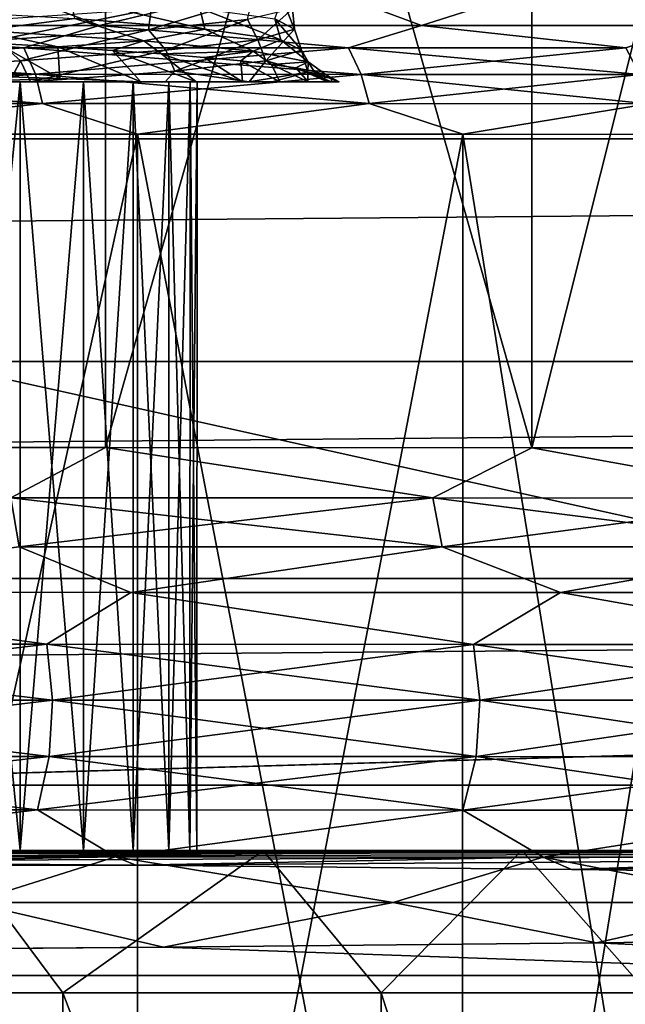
# Model space of a CAD drawing. Header units: metres. Extents: x -205 to 205, y -104 to 104.
# Tile 204 of 256: x -119.94 to -117.81, y -40.5 to -37.04. Entities that reach past the tile are written whole.
import ezdxf

# ---------------------------------------------------------------- set-up
doc = ezdxf.new("R2010")
doc.units = ezdxf.units.M
doc.layers.add('solid_01_2-CONSUMER_EHM_BOX_SW0001', color=7, linetype='CONTINUOUS')

msp = doc.modelspace()

# ---------------------------------------------------------------- linework, layer by layer
at = {"layer": 'solid_01_2-CONSUMER_EHM_BOX_SW0001'}
for points in [[(-200.010849, -74.958488), (-200.010773, 75.041512), (-0.010778, 75.04142)], [(-0.010849, -74.95858), (-200.010849, -74.958488), (-0.010778, 75.04142)], [(-112.002922, 40.641869, 63.099998), (-150.011154, -40.548634, 63.099998), (-150.011002, -39.448967, 63.099998)], [(-112.002922, 40.641869, 63.099998), (-112.003082, 39.542202, 63.099998), (-150.011154, -40.548634, 63.099998)], [(-112.002922, 40.641869, 63.099998), (-150.011002, -39.448967, 63.099998), (-149.999695, 39.547642, 63.099998)], [(-150.011154, -40.548634, 63.099998), (-112.003082, 39.542202, 63.099998), (-112.014389, -39.454407, 63.099998)], [(-173.512405, -37.4473, 108.5), (-88.501671, 37.540531, 108.5), (-173.501678, 37.5527, 108.5)], [(-173.512405, -37.4473, 108.5), (-88.512413, -37.459469, 108.5), (-88.501671, 37.540531, 108.5)], [(-149.512772, -39.950733, 6), (-112.512764, -39.956032, 6), (-149.511597, -31.750734, 6)], [(-112.512764, -39.956032, 6), (-112.511597, -31.756031, 6), (-149.511597, -31.750734, 6)], [(-119.634491, -33.255013, 38.059006), (-121.285538, -33.254776, 39.288155), (-121.286255, -38.539623, 39.288136)], [(-121.285561, -33.254776, 9.711827), (-119.634506, -33.255013, 10.940975), (-121.286255, -38.539623, 9.711865)], [(-119.634491, -33.255013, 38.059006), (-121.286255, -38.539623, 39.288136), (-119.635223, -38.53986, 38.058987)], [(-119.634506, -33.255013, 10.940975), (-119.635223, -38.53986, 10.941013), (-121.286255, -38.539623, 9.711865)], [(-119.634491, -33.255013, 38.059006), (-119.635223, -38.53986, 38.058987), (-118.138054, -38.540077, 36.646477)], [(-119.634506, -33.255013, 10.940975), (-118.137291, -33.255226, 12.353525), (-119.635223, -38.53986, 10.941013)], [(-118.137291, -33.255226, 12.353525), (-118.138054, -38.540077, 12.353523), (-119.635223, -38.53986, 10.941013)], [(-118.137276, -33.255226, 36.646454), (-119.634491, -33.255013, 38.059006), (-118.138054, -38.540077, 36.646477)], [(-118.137276, -33.255226, 36.646454), (-118.138054, -38.540077, 36.646477), (-116.814987, -38.540264, 35.069706)], [(-118.137291, -33.255226, 12.353525), (-116.81411, -33.255417, 13.930455), (-118.138054, -38.540077, 12.353523)], [(-116.81411, -33.255417, 13.930455), (-116.814987, -38.540264, 13.930293), (-118.138054, -38.540077, 12.353523)], [(-116.814095, -33.255417, 35.06953), (-118.137276, -33.255226, 36.646454), (-116.814987, -38.540264, 35.069706)], [(-120.090454, -36.892204, 34.804256), (-119.65551, -37.057259, 34.561283), (-120.951073, -37.057072, 35.856838)], [(-120.090454, -36.892204, 14.195743), (-120.951073, -37.057072, 13.14316), (-119.65551, -37.057259, 14.438718)], [(-120.090454, -36.892204, 34.804256), (-118.968056, -36.892365, 33.466633), (-119.65551, -37.057259, 34.561283)], [(-118.968056, -36.892365, 15.533369), (-120.090454, -36.892204, 14.195743), (-119.65551, -37.057259, 14.438718)], [(-118.968056, -36.892365, 33.466633), (-118.525566, -37.057419, 33.119007), (-119.65551, -37.057259, 34.561283)], [(-118.968056, -36.892365, 15.533369), (-119.65551, -37.057259, 14.438718), (-118.525566, -37.057419, 15.880992)], [(-118.968056, -36.892365, 33.466633), (-118.00853, -36.892502, 32.007748), (-118.525566, -37.057419, 33.119007)], [(-118.00853, -36.892502, 16.992252), (-118.968056, -36.892365, 15.533369), (-118.525566, -37.057419, 15.880992)], [(-118.00853, -36.892502, 32.007748), (-117.577698, -37.057556, 31.55105), (-118.525566, -37.057419, 33.119007)], [(-118.00853, -36.892502, 16.992252), (-118.525566, -37.057419, 15.880992), (-117.577698, -37.057556, 17.44895)], [(-118.00853, -36.892502, 32.007748), (-117.224861, -36.892616, 30.447332), (-117.577698, -37.057556, 31.55105)], [(-117.224861, -36.892616, 18.552668), (-118.00853, -36.892502, 16.992252), (-117.577698, -37.057556, 17.44895)], [(-119.75663, -36.959942, 20.217243), (-119.285828, -37.070206, 21.655386), (-119.742599, -37.033268, 20.184843)], [(-119.75663, -36.959942, 20.217243), (-119.303795, -36.996887, 21.685999), (-119.285828, -37.070206, 21.655386)], [(-119.120422, -36.963032, 26.548368), (-119.484123, -37.072273, 27.979971), (-119.13662, -37.035759, 26.496132)], [(-119.120422, -36.963032, 26.548368), (-119.474754, -36.999554, 28.034323), (-119.484123, -37.072273, 27.979971)], [(-119.014999, -36.962658, 23.457533), (-118.971397, -37.070686, 24.735659), (-119.040382, -37.033802, 23.200405)], [(-119.014999, -36.962658, 23.457533), (-118.97863, -36.999222, 24.980686), (-118.971397, -37.070686, 24.735659)], [(-120.383766, -36.996307, 18.785162), (-119.742599, -37.033268, 20.184843), (-120.068443, -37.074532, 19.30691)], [(-119.474754, -36.999554, 28.034323), (-120.014961, -37.108757, 29.408339), (-119.484123, -37.072273, 27.979971)], [(-119.474754, -36.999554, 28.034323), (-120.012711, -37.036049, 29.463882), (-120.014961, -37.108757, 29.408339)], [(-119.303795, -36.996887, 21.685999), (-119.018715, -37.107117, 23.17207), (-119.285828, -37.070206, 21.655386)], [(-119.303795, -36.996887, 21.685999), (-119.040382, -37.033802, 23.200405), (-119.018715, -37.107117, 23.17207)], [(-118.97863, -36.999222, 24.980686), (-119.13662, -37.035759, 26.496132), (-119.100273, -37.107548, 26.267002)], [(-118.97863, -36.999222, 24.980686), (-119.100273, -37.107548, 26.267002), (-118.971397, -37.070686, 24.735659)], [(-119.742599, -37.033268, 20.184843), (-119.500092, -37.111244, 20.733324), (-120.068443, -37.074532, 19.30691)], [(-119.742599, -37.033268, 20.184843), (-119.285828, -37.070206, 21.655386), (-119.500092, -37.111244, 20.733324)], [(-119.13662, -37.035759, 26.496132), (-119.484123, -37.072273, 27.979971), (-119.422913, -37.144379, 27.769884)], [(-119.13662, -37.035759, 26.496132), (-119.422913, -37.144379, 27.769884), (-119.100273, -37.107548, 26.267002)], [(-119.040382, -37.033802, 23.200405), (-118.946281, -37.143997, 24.710052), (-119.018715, -37.107117, 23.17207)], [(-119.040382, -37.033802, 23.200405), (-118.971397, -37.070686, 24.735659), (-118.946281, -37.143997, 24.710052)], [(-121.211533, -37.135601, 36.180172), (-120.951073, -37.057072, 35.856838), (-119.921822, -37.135784, 34.96339)], [(-119.921822, -37.135784, 14.036611), (-120.951073, -37.057072, 13.14316), (-121.211533, -37.135601, 12.819826)], [(-119.921822, -37.135784, 34.96339), (-120.951073, -37.057072, 35.856838), (-119.65551, -37.057259, 34.561283)], [(-119.921822, -37.135784, 14.036611), (-119.65551, -37.057259, 14.438718), (-120.951073, -37.057072, 13.14316)], [(-119.921822, -37.135784, 34.96339), (-119.65551, -37.057259, 34.561283), (-118.782082, -37.135948, 33.605106)], [(-118.782082, -37.135948, 15.394894), (-119.65551, -37.057259, 14.438718), (-119.921822, -37.135784, 14.036611)], [(-118.782082, -37.135948, 33.605106), (-119.65551, -37.057259, 34.561283), (-118.525566, -37.057419, 33.119007)], [(-118.782082, -37.135948, 15.394894), (-118.525566, -37.057419, 15.880992), (-119.65551, -37.057259, 14.438718)], [(-119.285828, -37.070206, 21.655386), (-119.116623, -37.147934, 22.220531), (-119.500092, -37.111244, 20.733324)], [(-119.285828, -37.070206, 21.655386), (-119.018715, -37.107117, 23.17207), (-119.116623, -37.147934, 22.220531)], [(-118.971397, -37.070686, 24.735659), (-119.100273, -37.107548, 26.267002), (-119.072037, -37.180847, 26.244535)], [(-118.971397, -37.070686, 24.735659), (-119.072037, -37.180847, 26.244535), (-118.946281, -37.143997, 24.710052)], [(-118.782082, -37.135948, 33.605106), (-118.525566, -37.057419, 33.119007), (-117.807739, -37.136089, 32.123692)], [(-117.807739, -37.136089, 16.876308), (-118.525566, -37.057419, 15.880992), (-118.782082, -37.135948, 15.394894)], [(-117.807739, -37.136089, 32.123692), (-118.525566, -37.057419, 33.119007), (-117.577698, -37.057556, 31.55105)], [(-117.807739, -37.136089, 16.876308), (-117.577698, -37.057556, 17.44895), (-118.525566, -37.057419, 15.880992)], [(-119.80204, -37.132668, 19.75231), (-120.068443, -37.074532, 19.30691), (-119.500092, -37.111244, 20.733324)], [(-119.80204, -37.132668, 19.75231), (-120.014252, -37.120365, 19.278746), (-120.068443, -37.074532, 19.30691)], [(-119.484123, -37.072273, 27.979971), (-120.014961, -37.108757, 29.408339), (-119.932976, -37.181183, 29.219812)], [(-119.484123, -37.072273, 27.979971), (-119.932976, -37.181183, 29.219812), (-119.422913, -37.144379, 27.769884)], [(-121.211533, -37.135601, 12.819826), (-121.175461, -37.228554, 12.776818), (-119.880997, -37.228741, 13.998082)], [(-119.921822, -37.135784, 14.036611), (-121.211533, -37.135601, 12.819826), (-119.880997, -37.228741, 13.998082)], [(-121.211533, -37.135601, 36.180172), (-119.921822, -37.135784, 34.96339), (-121.175461, -37.228554, 36.223183)], [(-119.921822, -37.135784, 34.96339), (-119.880997, -37.228741, 35.001919), (-121.175461, -37.228554, 36.223183)], [(-120.014961, -37.108757, 29.408339), (-120.624001, -37.21796, 30.592356), (-119.932976, -37.181183, 29.219812)], [(-119.795258, -37.243748, 19.188116), (-120.120735, -37.232452, 18.525778), (-120.014252, -37.120365, 19.278746)], [(-119.795258, -37.243748, 19.188116), (-120.014252, -37.120365, 19.278746), (-119.80204, -37.132668, 19.75231)], [(-119.921822, -37.135784, 14.036611), (-119.880997, -37.228741, 13.998082), (-118.737061, -37.228905, 15.361367)], [(-118.782082, -37.135948, 15.394894), (-119.921822, -37.135784, 14.036611), (-118.737061, -37.228905, 15.361367)], [(-119.921822, -37.135784, 34.96339), (-118.782082, -37.135948, 33.605106), (-119.880997, -37.228741, 35.001919)], [(-118.782082, -37.135948, 33.605106), (-118.737061, -37.228905, 33.638634), (-119.880997, -37.228741, 35.001919)], [(-119.610115, -37.144966, 20.234457), (-119.80204, -37.132668, 19.75231), (-119.500092, -37.111244, 20.733324)], [(-119.610115, -37.144966, 20.234457), (-119.510452, -37.255028, 19.86698), (-119.80204, -37.132668, 19.75231)], [(-119.795258, -37.243748, 19.188116), (-119.80204, -37.132668, 19.75231), (-119.510452, -37.255028, 19.86698)], [(-119.43885, -37.157253, 20.724047), (-119.610115, -37.144966, 20.234457), (-119.500092, -37.111244, 20.733324)], [(-119.43885, -37.157253, 20.724047), (-119.500092, -37.111244, 20.733324), (-119.116623, -37.147934, 22.220531)], [(-119.100273, -37.107548, 26.267002), (-119.422913, -37.144379, 27.769884), (-119.391998, -37.217674, 27.750929)], [(-119.100273, -37.107548, 26.267002), (-119.391998, -37.217674, 27.750929), (-119.072037, -37.180847, 26.244535)], [(-119.018715, -37.107117, 23.17207), (-118.922981, -37.184593, 23.744081), (-119.116623, -37.147934, 22.220531)], [(-119.018715, -37.107117, 23.17207), (-118.946281, -37.143997, 24.710052), (-118.922981, -37.184593, 23.744081)], [(-118.782082, -37.135948, 15.394894), (-118.737061, -37.228905, 15.361367), (-117.759132, -37.229046, 16.848236)], [(-117.807739, -37.136089, 16.876308), (-118.782082, -37.135948, 15.394894), (-117.759132, -37.229046, 16.848236)], [(-118.782082, -37.135948, 33.605106), (-117.807739, -37.136089, 32.123692), (-118.737061, -37.228905, 33.638634)], [(-117.807739, -37.136089, 32.123692), (-117.759132, -37.229046, 32.151764), (-118.737061, -37.228905, 33.638634)], [(-119.422913, -37.144379, 27.769884), (-119.932976, -37.181183, 29.219812), (-119.898621, -37.254971, 29.206377)], [(-119.422913, -37.144379, 27.769884), (-119.898621, -37.254971, 29.206377), (-119.391998, -37.217674, 27.750929)], [(-119.610115, -37.144966, 20.234457), (-119.316185, -37.255054, 20.470634), (-119.510452, -37.255028, 19.86698)], [(-119.43885, -37.157253, 20.724047), (-119.316185, -37.255054, 20.470634), (-119.610115, -37.144966, 20.234457)], [(-119.288582, -37.169537, 21.219925), (-119.43885, -37.157253, 20.724047), (-119.116623, -37.147934, 22.220531)], [(-119.43885, -37.157253, 20.724047), (-119.153496, -37.255077, 21.078238), (-119.316185, -37.255054, 20.470634)], [(-119.288582, -37.169537, 21.219925), (-119.153496, -37.255077, 21.078238), (-119.43885, -37.157253, 20.724047)], [(-119.159584, -37.18182, 21.720936), (-119.288582, -37.169537, 21.219925), (-119.116623, -37.147934, 22.220531)], [(-119.159584, -37.18182, 21.720936), (-119.153496, -37.255077, 21.078238), (-119.288582, -37.169537, 21.219925)], [(-119.052078, -37.194096, 22.22617), (-119.159584, -37.18182, 21.720936), (-119.116623, -37.147934, 22.220531)], [(-119.052078, -37.194096, 22.22617), (-119.116623, -37.147934, 22.220531), (-118.922981, -37.184593, 23.744081)], [(-118.946281, -37.143997, 24.710052), (-119.072037, -37.180847, 26.244535), (-118.924049, -37.22123, 25.27952)], [(-118.946281, -37.143997, 24.710052), (-118.924049, -37.22123, 25.27952), (-118.922981, -37.184593, 23.744081)], [(-119.932976, -37.181183, 29.219812), (-120.624001, -37.21796, 30.592356), (-119.971817, -37.254963, 29.370125)], [(-119.932976, -37.181183, 29.219812), (-119.971817, -37.254963, 29.370125), (-119.898621, -37.254971, 29.206377)], [(-119.072037, -37.180847, 26.244535), (-119.391998, -37.217674, 27.750929), (-119.130096, -37.255081, 26.813429)], [(-119.159584, -37.18182, 21.720936), (-119.022385, -37.255096, 21.689922), (-119.153496, -37.255077, 21.078238)], [(-119.052078, -37.194096, 22.22617), (-119.022385, -37.255096, 21.689922), (-119.159584, -37.18182, 21.720936)], [(-119.072037, -37.180847, 26.244535), (-119.130096, -37.255081, 26.813429), (-118.924049, -37.22123, 25.27952)], [(-118.966248, -37.206371, 22.734953), (-119.052078, -37.194096, 22.22617), (-118.922981, -37.184593, 23.744081)], [(-119.052078, -37.194096, 22.22617), (-118.922806, -37.255112, 22.306479), (-119.022385, -37.255096, 21.689922)], [(-118.966248, -37.206371, 22.734953), (-118.922806, -37.255112, 22.306479), (-119.052078, -37.194096, 22.22617)], [(-118.902306, -37.218639, 23.246391), (-118.966248, -37.206371, 22.734953), (-118.922981, -37.184593, 23.744081)], [(-118.966248, -37.206371, 22.734953), (-118.854858, -37.255123, 22.925657), (-118.922806, -37.255112, 22.306479)], [(-118.902306, -37.218639, 23.246391), (-118.854858, -37.255123, 22.925657), (-118.966248, -37.206371, 22.734953)], [(-118.860268, -37.230904, 23.759569), (-118.922981, -37.184593, 23.744081), (-118.924049, -37.22123, 25.27952)], [(-118.860268, -37.230904, 23.759569), (-118.902306, -37.218639, 23.246391), (-118.922981, -37.184593, 23.744081)], [(-121.175461, -37.228554, 12.776818), (-121.153137, -37.331436, 12.750196), (-119.855728, -37.331623, 13.974235)], [(-119.880997, -37.228741, 13.998082), (-121.175461, -37.228554, 12.776818), (-119.855728, -37.331623, 13.974235)], [(-121.175461, -37.228554, 36.223183), (-119.880997, -37.228741, 35.001919), (-121.153137, -37.331436, 36.249802)], [(-119.880997, -37.228741, 35.001919), (-119.855728, -37.331623, 35.025764), (-121.153137, -37.331436, 36.249802)], [(-119.795258, -37.243748, 19.188116), (-120.146339, -37.254936, 18.527859), (-120.120735, -37.232452, 18.525778)], [(-119.795258, -37.243748, 19.188116), (-119.510452, -37.255028, 19.86698), (-120.146339, -37.254936, 18.527859)], [(-119.391998, -37.217674, 27.750929), (-119.898621, -37.254971, 29.206377), (-119.425583, -37.255039, 27.939484)], [(-119.880997, -37.228741, 13.998082), (-119.855728, -37.331623, 13.974235), (-118.709206, -37.331787, 15.340615)], [(-118.737061, -37.228905, 15.361367), (-119.880997, -37.228741, 13.998082), (-118.709206, -37.331787, 15.340615)], [(-119.880997, -37.228741, 35.001919), (-118.737061, -37.228905, 33.638634), (-119.855728, -37.331623, 35.025764)], [(-118.737061, -37.228905, 33.638634), (-118.709206, -37.331787, 33.659386), (-119.855728, -37.331623, 35.025764)], [(-119.391998, -37.217674, 27.750929), (-119.425583, -37.255039, 27.939484), (-119.130096, -37.255081, 26.813429)], [(-118.924049, -37.22123, 25.27952), (-119.130096, -37.255081, 26.813429), (-119.049576, -37.255093, 26.412121)], [(-118.924049, -37.22123, 25.27952), (-119.049576, -37.255093, 26.412121), (-118.924438, -37.255112, 25.612122)], [(-118.924049, -37.22123, 25.27952), (-118.924438, -37.255112, 25.612122), (-118.841232, -37.255123, 24.787912)], [(-118.840004, -37.243164, 24.273563), (-118.924049, -37.22123, 25.27952), (-118.841232, -37.255123, 24.787912)], [(-118.840004, -37.243164, 24.273563), (-118.860268, -37.230904, 23.759569), (-118.924049, -37.22123, 25.27952)], [(-118.902306, -37.218639, 23.246391), (-118.818634, -37.255127, 23.545204), (-118.854858, -37.255123, 22.925657)], [(-118.860268, -37.230904, 23.759569), (-118.818634, -37.255127, 23.545204), (-118.902306, -37.218639, 23.246391)], [(-118.860268, -37.230904, 23.759569), (-118.814095, -37.255127, 24.165913), (-118.818634, -37.255127, 23.545204)], [(-118.840004, -37.243164, 24.273563), (-118.814095, -37.255127, 24.165913), (-118.860268, -37.230904, 23.759569)], [(-118.840004, -37.243164, 24.273563), (-118.841232, -37.255123, 24.787912), (-118.814095, -37.255127, 24.165913)], [(-118.737061, -37.228905, 15.361367), (-118.709206, -37.331787, 15.340615), (-117.72905, -37.331928, 16.83086)], [(-117.759132, -37.229046, 16.848236), (-118.737061, -37.228905, 15.361367), (-117.72905, -37.331928, 16.83086)], [(-118.737061, -37.228905, 33.638634), (-117.759132, -37.229046, 32.151764), (-118.709206, -37.331787, 33.659386)], [(-117.759132, -37.229046, 32.151764), (-117.72905, -37.331928, 32.16914), (-118.709206, -37.331787, 33.659386)], [(-120.202202, -37.254929, 20.024937), (-119.934616, -39.954967, 20.73702), (-120.202621, -39.954929, 20.024864)], [(-119.934227, -37.254967, 28.26298), (-120.202232, -37.254929, 28.975136), (-120.202591, -39.954929, 28.975063)], [(-119.934227, -37.254967, 28.26298), (-120.202591, -39.954929, 28.975063), (-119.934586, -39.954967, 28.262899)], [(-119.971817, -37.254963, 29.370125), (-120.202232, -37.254929, 28.975136), (-119.934227, -37.254967, 28.26298)], [(-120.202202, -37.254929, 20.024937), (-119.934196, -37.254967, 20.737101), (-119.934616, -39.954967, 20.73702)], [(-120.146339, -37.254936, 18.527859), (-119.934196, -37.254967, 20.737101), (-120.202202, -37.254929, 20.024937)], [(-120.146339, -37.254936, 18.527859), (-119.510452, -37.255028, 19.86698), (-119.934196, -37.254967, 20.737101)], [(-119.898621, -37.254971, 29.206377), (-119.971817, -37.254963, 29.370125), (-119.934227, -37.254967, 28.26298)], [(-119.934196, -37.254967, 20.737101), (-119.712524, -39.955002, 21.470942), (-119.934616, -39.954967, 20.73702)], [(-119.712135, -37.254997, 27.529058), (-119.934227, -37.254967, 28.26298), (-119.934586, -39.954967, 28.262899)], [(-119.712135, -37.254997, 27.529058), (-119.934586, -39.954967, 28.262899), (-119.712502, -39.955002, 27.528967)], [(-119.898621, -37.254971, 29.206377), (-119.934227, -37.254967, 28.26298), (-119.712135, -37.254997, 27.529058)], [(-119.934196, -37.254967, 20.737101), (-119.712112, -37.254997, 21.471033), (-119.712524, -39.955002, 21.470942)], [(-119.510452, -37.255028, 19.86698), (-119.712112, -37.254997, 21.471033), (-119.934196, -37.254967, 20.737101)], [(-119.898621, -37.254971, 29.206377), (-119.712135, -37.254997, 27.529058), (-119.537407, -37.255024, 26.780392)], [(-119.425583, -37.255039, 27.939484), (-119.898621, -37.254971, 29.206377), (-119.537407, -37.255024, 26.780392)], [(-119.712112, -37.254997, 21.471033), (-119.537796, -39.955025, 22.219608), (-119.712524, -39.955002, 21.470942)], [(-119.537407, -37.255024, 26.780392), (-119.712135, -37.254997, 27.529058), (-119.712502, -39.955002, 27.528967)], [(-119.537407, -37.255024, 26.780392), (-119.712502, -39.955002, 27.528967), (-119.537781, -39.955025, 26.780289)], [(-119.712112, -37.254997, 21.471033), (-119.537392, -37.255024, 22.219711), (-119.537796, -39.955025, 22.219608)], [(-119.510452, -37.255028, 19.86698), (-119.537392, -37.255024, 22.219711), (-119.712112, -37.254997, 21.471033)], [(-119.537392, -37.255024, 22.219711), (-119.412758, -39.955044, 22.973616), (-119.537796, -39.955025, 22.219608)], [(-119.412369, -37.255043, 26.026384), (-119.537407, -37.255024, 26.780392), (-119.537781, -39.955025, 26.780289)], [(-119.412369, -37.255043, 26.026384), (-119.537781, -39.955025, 26.780289), (-119.412743, -39.955044, 26.026274)], [(-119.425583, -37.255039, 27.939484), (-119.537407, -37.255024, 26.780392), (-119.412369, -37.255043, 26.026384)], [(-119.537392, -37.255024, 22.219711), (-119.412354, -37.255043, 22.973726), (-119.412758, -39.955044, 22.973616)], [(-119.510452, -37.255028, 19.86698), (-119.412354, -37.255043, 22.973726), (-119.537392, -37.255024, 22.219711)], [(-119.510452, -37.255028, 19.86698), (-119.316185, -37.255054, 20.470634), (-119.412354, -37.255043, 22.973726)], [(-119.425583, -37.255039, 27.939484), (-119.412369, -37.255043, 26.026384), (-119.338074, -37.255051, 25.268005)], [(-119.425583, -37.255039, 27.939484), (-119.338074, -37.255051, 25.268005), (-119.153496, -37.255077, 21.078238)], [(-119.130096, -37.255081, 26.813429), (-119.425583, -37.255039, 27.939484), (-119.153496, -37.255077, 21.078238)], [(-119.412354, -37.255043, 22.973726), (-119.338463, -39.955055, 23.731995), (-119.412758, -39.955044, 22.973616)], [(-119.338074, -37.255051, 25.268005), (-119.412369, -37.255043, 26.026384), (-119.412743, -39.955044, 26.026274)], [(-119.338074, -37.255051, 25.268005), (-119.412743, -39.955044, 26.026274), (-119.338455, -39.955055, 25.267893)], [(-119.412354, -37.255043, 22.973726), (-119.338066, -37.255051, 23.732107), (-119.338463, -39.955055, 23.731995)], [(-119.316185, -37.255054, 20.470634), (-119.338066, -37.255051, 23.732107), (-119.412354, -37.255043, 22.973726)], [(-119.338066, -37.255051, 23.732107), (-119.313705, -39.955059, 24.499943), (-119.338463, -39.955055, 23.731995)], [(-119.313316, -37.255054, 24.500057), (-119.338074, -37.255051, 25.268005), (-119.338455, -39.955055, 25.267893)], [(-119.313316, -37.255054, 24.500057), (-119.338455, -39.955055, 25.267893), (-119.313705, -39.955059, 24.499943)], [(-119.153496, -37.255077, 21.078238), (-119.338074, -37.255051, 25.268005), (-119.313316, -37.255054, 24.500057)], [(-119.338066, -37.255051, 23.732107), (-119.313316, -37.255054, 24.500057), (-119.313705, -39.955059, 24.499943)], [(-119.316185, -37.255054, 20.470634), (-119.313316, -37.255054, 24.500057), (-119.338066, -37.255051, 23.732107)], [(-119.316185, -37.255054, 20.470634), (-119.153496, -37.255077, 21.078238), (-119.313316, -37.255054, 24.500057)], [(-119.130096, -37.255081, 26.813429), (-119.153496, -37.255077, 21.078238), (-119.022385, -37.255096, 21.689922)], [(-119.049576, -37.255093, 26.412121), (-119.130096, -37.255081, 26.813429), (-119.022385, -37.255096, 21.689922)], [(-118.924438, -37.255112, 25.612122), (-119.049576, -37.255093, 26.412121), (-119.022385, -37.255096, 21.689922)], [(-118.924438, -37.255112, 25.612122), (-119.022385, -37.255096, 21.689922), (-118.922806, -37.255112, 22.306479)], [(-118.924438, -37.255112, 25.612122), (-118.854858, -37.255123, 22.925657), (-118.841232, -37.255123, 24.787912)], [(-118.924438, -37.255112, 25.612122), (-118.922806, -37.255112, 22.306479), (-118.854858, -37.255123, 22.925657)], [(-118.854858, -37.255123, 22.925657), (-118.818634, -37.255127, 23.545204), (-118.841232, -37.255123, 24.787912)], [(-118.818634, -37.255127, 23.545204), (-118.814095, -37.255127, 24.165913), (-118.841232, -37.255123, 24.787912)], [(-121.153137, -37.331436, 36.249802), (-119.855728, -37.331623, 35.025764), (-120.833473, -37.439114, 35.989639)], [(-119.855728, -37.331623, 13.974235), (-121.153137, -37.331436, 12.750196), (-120.833473, -37.439114, 13.01036)], [(-119.855728, -37.331623, 35.025764), (-119.522766, -37.439301, 34.678932), (-120.833473, -37.439114, 35.989639)], [(-119.855728, -37.331623, 13.974235), (-120.833473, -37.439114, 13.01036), (-119.522766, -37.439301, 14.321067)], [(-119.855728, -37.331623, 35.025764), (-118.709206, -37.331787, 33.659386), (-119.522766, -37.439301, 34.678932)], [(-118.709206, -37.331787, 15.340615), (-119.855728, -37.331623, 13.974235), (-119.522766, -37.439301, 14.321067)], [(-118.709206, -37.331787, 33.659386), (-118.379608, -37.439465, 33.219795), (-119.522766, -37.439301, 34.678932)], [(-118.709206, -37.331787, 15.340615), (-119.522766, -37.439301, 14.321067), (-118.379608, -37.439465, 15.780206)], [(-118.709206, -37.331787, 33.659386), (-117.72905, -37.331928, 32.16914), (-118.379608, -37.439465, 33.219795)], [(-117.72905, -37.331928, 16.83086), (-118.709206, -37.331787, 15.340615), (-118.379608, -37.439465, 15.780206)], [(-117.72905, -37.331928, 32.16914), (-117.420654, -37.439602, 31.633501), (-118.379608, -37.439465, 33.219795)], [(-117.72905, -37.331928, 16.83086), (-118.379608, -37.439465, 15.780206), (-117.420654, -37.439602, 17.366499)], [(-173.450943, -38.22963, 108.5), (-88.512413, -37.459469, 108.5), (-173.512405, -37.4473, 108.5)], [(-120.8367, -43.383171, 35.991135), (-120.833473, -37.439114, 35.989639), (-119.522766, -37.439301, 34.678932)], [(-120.8367, -43.383171, 13.008865), (-119.522125, -43.383362, 14.323444), (-120.833473, -37.439114, 13.01036)], [(-119.522125, -43.383362, 34.676556), (-120.8367, -43.383171, 35.991135), (-119.522766, -37.439301, 34.678932)], [(-119.522125, -43.383362, 14.323444), (-119.522766, -37.439301, 14.321067), (-120.833473, -37.439114, 13.01036)], [(-119.522125, -43.383362, 34.676556), (-119.522766, -37.439301, 34.678932), (-118.379608, -37.439465, 33.219795)], [(-118.382347, -43.383522, 15.778624), (-118.379608, -37.439465, 15.780206), (-119.522766, -37.439301, 14.321067)], [(-119.522125, -43.383362, 14.323444), (-118.382347, -43.383522, 15.778624), (-119.522766, -37.439301, 14.321067)], [(-118.382347, -43.383522, 33.221375), (-119.522125, -43.383362, 34.676556), (-118.379608, -37.439465, 33.219795)], [(-118.382347, -43.383522, 33.221375), (-118.379608, -37.439465, 33.219795), (-117.420654, -37.439602, 31.633501)], [(-118.382347, -43.383522, 15.778624), (-117.420517, -43.383663, 17.368923), (-118.379608, -37.439465, 15.780206)], [(-117.420517, -43.383663, 31.631077), (-118.382347, -43.383522, 33.221375), (-117.420654, -37.439602, 31.633501)], [(-117.420517, -43.383663, 17.368923), (-117.420654, -37.439602, 17.366499), (-118.379608, -37.439465, 15.780206)], [(-173.450943, -38.22963, 108.5), (-88.574104, -38.241779, 108.5), (-88.512413, -37.459469, 108.5)], [(-173.268021, -38.992073, 108.5), (-88.574104, -38.241779, 108.5), (-173.450943, -38.22963, 108.5)], [(-173.268021, -38.992073, 108.5), (-88.75724, -39.004169, 108.5), (-88.574104, -38.241779, 108.5)], [(-119.96701, -38.716484, 38.350716), (-119.635223, -38.53986, 38.058987), (-121.286255, -38.539623, 39.288136)], [(-119.96701, -38.716484, 10.649284), (-121.286255, -38.539623, 9.711865), (-119.635223, -38.53986, 10.941013)], [(-119.96701, -38.716484, 38.350716), (-118.48568, -38.716698, 37.026913), (-119.635223, -38.53986, 38.058987)], [(-118.48568, -38.716698, 11.973087), (-119.96701, -38.716484, 10.649284), (-119.635223, -38.53986, 10.941013)], [(-118.48568, -38.716698, 37.026913), (-118.138054, -38.540077, 36.646477), (-119.635223, -38.53986, 38.058987)], [(-118.48568, -38.716698, 11.973087), (-119.635223, -38.53986, 10.941013), (-118.138054, -38.540077, 12.353523)], [(-118.48568, -38.716698, 37.026913), (-117.161873, -38.716888, 35.545578), (-118.138054, -38.540077, 36.646477)], [(-117.161873, -38.716888, 13.454423), (-118.48568, -38.716698, 11.973087), (-118.138054, -38.540077, 12.353523)], [(-117.161873, -38.716888, 35.545578), (-116.814987, -38.540264, 35.069706), (-118.138054, -38.540077, 36.646477)], [(-117.161873, -38.716888, 13.454423), (-118.138054, -38.540077, 12.353523), (-116.814987, -38.540264, 13.930293)], [(-119.937843, -38.887936, 10.612679), (-119.96701, -38.716484, 10.649284), (-118.48568, -38.716698, 11.973087)], [(-118.452599, -38.888149, 37.06002), (-118.48568, -38.716698, 37.026913), (-119.96701, -38.716484, 38.350716)], [(-119.937843, -38.887936, 38.387321), (-118.452599, -38.888149, 37.06002), (-119.96701, -38.716484, 38.350716)], [(-118.452599, -38.888149, 11.939981), (-119.937843, -38.887936, 10.612679), (-118.48568, -38.716698, 11.973087)], [(-118.452599, -38.888149, 11.939981), (-118.48568, -38.716698, 11.973087), (-117.161873, -38.716888, 13.454423)], [(-117.125298, -38.88834, 35.574768), (-117.161873, -38.716888, 35.545578), (-118.48568, -38.716698, 37.026913)], [(-118.452599, -38.888149, 37.06002), (-117.125298, -38.88834, 35.574768), (-118.48568, -38.716698, 37.026913)], [(-117.125298, -38.88834, 13.425232), (-118.452599, -38.888149, 11.939981), (-117.161873, -38.716888, 13.454423)], [(-119.937843, -38.887936, 38.387321), (-121.210007, -39.048054, 39.404175), (-119.546021, -39.04829, 38.165382)], [(-119.937843, -38.887936, 10.612679), (-119.546021, -39.04829, 10.834619), (-121.210007, -39.048054, 9.595826)], [(-119.937843, -38.887936, 38.387321), (-119.546021, -39.04829, 38.165382), (-118.452599, -38.888149, 37.06002)], [(-118.452599, -38.888149, 11.939981), (-119.546021, -39.04829, 10.834619), (-119.937843, -38.887936, 10.612679)], [(-118.452599, -38.888149, 37.06002), (-119.546021, -39.04829, 38.165382), (-118.037102, -39.048508, 36.741787)], [(-118.452599, -38.888149, 11.939981), (-118.037102, -39.048508, 12.258212), (-119.546021, -39.04829, 10.834619)], [(-118.452599, -38.888149, 37.06002), (-118.037102, -39.048508, 36.741787), (-117.125298, -38.88834, 35.574768)], [(-117.125298, -38.88834, 13.425232), (-118.037102, -39.048508, 12.258212), (-118.452599, -38.888149, 11.939981)], [(-117.125298, -38.88834, 35.574768), (-118.037102, -39.048508, 36.741787), (-116.703651, -39.048698, 35.152645)], [(-117.125298, -38.88834, 13.425232), (-116.703651, -39.048698, 13.847354), (-118.037102, -39.048508, 12.258212)], [(-172.967651, -39.717575, 108.5), (-88.75724, -39.004169, 108.5), (-173.268021, -38.992073, 108.5)], [(-172.967651, -39.717575, 108.5), (-89.057823, -39.729588, 108.5), (-88.75724, -39.004169, 108.5)], [(-121.210007, -39.048054, 39.404175), (-121.479774, -39.230331, 39.671501), (-119.841049, -39.230568, 38.508762)], [(-121.210007, -39.048054, 9.595826), (-119.841049, -39.230568, 10.491239), (-121.479774, -39.230331, 9.328499)], [(-119.546021, -39.04829, 38.165382), (-121.210007, -39.048054, 39.404175), (-119.841049, -39.230568, 38.508762)], [(-121.210007, -39.048054, 9.595826), (-119.546021, -39.04829, 10.834619), (-119.841049, -39.230568, 10.491239)], [(-119.546021, -39.04829, 38.165382), (-119.841049, -39.230568, 38.508762), (-118.342812, -39.230782, 37.169853)], [(-119.546021, -39.04829, 10.834619), (-118.342812, -39.230782, 11.830147), (-119.841049, -39.230568, 10.491239)], [(-118.037102, -39.048508, 36.741787), (-119.546021, -39.04829, 38.165382), (-118.342812, -39.230782, 37.169853)], [(-119.546021, -39.04829, 10.834619), (-118.037102, -39.048508, 12.258212), (-118.342812, -39.230782, 11.830147)], [(-118.037102, -39.048508, 36.741787), (-118.342812, -39.230782, 37.169853), (-117.003899, -39.230972, 35.671616)], [(-118.037102, -39.048508, 12.258212), (-117.003899, -39.230972, 13.328385), (-118.342812, -39.230782, 11.830147)], [(-116.703651, -39.048698, 35.152645), (-118.037102, -39.048508, 36.741787), (-117.003899, -39.230972, 35.671616)], [(-118.037102, -39.048508, 12.258212), (-116.703651, -39.048698, 13.847354), (-117.003899, -39.230972, 13.328385)], [(-121.479774, -39.230331, 39.671501), (-121.462975, -39.426693, 39.698284), (-119.821358, -39.426929, 38.533489)], [(-119.841049, -39.230568, 38.508762), (-121.479774, -39.230331, 39.671501), (-119.821358, -39.426929, 38.533489)], [(-121.479774, -39.230331, 9.328499), (-119.841049, -39.230568, 10.491239), (-121.462975, -39.426693, 9.301718)], [(-119.841049, -39.230568, 10.491239), (-119.821358, -39.426929, 10.46651), (-121.462975, -39.426693, 9.301718)], [(-119.841049, -39.230568, 38.508762), (-119.821358, -39.426929, 38.533489), (-118.320473, -39.427143, 37.192219)], [(-118.342812, -39.230782, 37.169853), (-119.841049, -39.230568, 38.508762), (-118.320473, -39.427143, 37.192219)], [(-119.841049, -39.230568, 10.491239), (-118.342812, -39.230782, 11.830147), (-119.821358, -39.426929, 10.46651)], [(-118.342812, -39.230782, 11.830147), (-118.320473, -39.427143, 11.807781), (-119.821358, -39.426929, 10.46651)], [(-118.342812, -39.230782, 37.169853), (-118.320473, -39.427143, 37.192219), (-116.979202, -39.427338, 35.691334)], [(-117.003899, -39.230972, 35.671616), (-118.342812, -39.230782, 37.169853), (-116.979202, -39.427338, 35.691334)], [(-118.342812, -39.230782, 11.830147), (-117.003899, -39.230972, 13.328385), (-118.320473, -39.427143, 11.807781)], [(-117.003899, -39.230972, 13.328385), (-116.979202, -39.427338, 13.308665), (-118.320473, -39.427143, 11.807781)], [(-150.011154, -40.548634, 63.099998), (-112.014389, -39.454407, 63.099998), (-112.014549, -40.554073, 63.099998)], [(-121.462975, -39.426693, 39.698284), (-121.472466, -39.624786, 39.68322), (-119.832474, -39.625023, 38.519585)], [(-121.462975, -39.426693, 9.301718), (-119.821358, -39.426929, 10.46651), (-121.472466, -39.624786, 9.316778)], [(-119.821358, -39.426929, 10.46651), (-119.832474, -39.625023, 10.480416), (-121.472466, -39.624786, 9.316778)], [(-119.821358, -39.426929, 38.533489), (-121.462975, -39.426693, 39.698284), (-119.832474, -39.625023, 38.519585)], [(-119.821358, -39.426929, 38.533489), (-119.832474, -39.625023, 38.519585), (-118.333076, -39.625237, 37.179642)], [(-119.821358, -39.426929, 10.46651), (-118.320473, -39.427143, 11.807781), (-119.832474, -39.625023, 10.480416)], [(-118.320473, -39.427143, 11.807781), (-118.333076, -39.625237, 11.820359), (-119.832474, -39.625023, 10.480416)], [(-118.320473, -39.427143, 37.192219), (-119.821358, -39.426929, 38.533489), (-118.333076, -39.625237, 37.179642)], [(-118.320473, -39.427143, 37.192219), (-118.333076, -39.625237, 37.179642), (-116.993134, -39.625427, 35.680244)], [(-118.320473, -39.427143, 11.807781), (-116.979202, -39.427338, 13.308665), (-118.333076, -39.625237, 11.820359)], [(-116.979202, -39.427338, 13.308665), (-116.993134, -39.625427, 13.319756), (-118.333076, -39.625237, 11.820359)], [(-116.979202, -39.427338, 35.691334), (-118.320473, -39.427143, 37.192219), (-116.993134, -39.625427, 35.680244)], [(-121.472466, -39.624786, 39.68322), (-121.507668, -39.812366, 39.627251), (-119.873718, -39.812599, 38.467899)], [(-121.472466, -39.624786, 9.316778), (-119.832474, -39.625023, 10.480416), (-121.507668, -39.812366, 9.372751)], [(-119.832474, -39.625023, 10.480416), (-119.873718, -39.812599, 10.5321), (-121.507668, -39.812366, 9.372751)], [(-119.832474, -39.625023, 38.519585), (-121.472466, -39.624786, 39.68322), (-119.873718, -39.812599, 38.467899)], [(-119.832474, -39.625023, 38.519585), (-119.873718, -39.812599, 38.467899), (-118.379852, -39.812813, 37.132896)], [(-119.832474, -39.625023, 10.480416), (-118.333076, -39.625237, 11.820359), (-119.873718, -39.812599, 10.5321)], [(-118.333076, -39.625237, 11.820359), (-118.379852, -39.812813, 11.867102), (-119.873718, -39.812599, 10.5321)], [(-118.333076, -39.625237, 37.179642), (-119.832474, -39.625023, 38.519585), (-118.379852, -39.812813, 37.132896)], [(-118.333076, -39.625237, 37.179642), (-118.379852, -39.812813, 37.132896), (-117.044846, -39.813004, 35.63903)], [(-118.333076, -39.625237, 11.820359), (-116.993134, -39.625427, 13.319756), (-118.379852, -39.812813, 11.867102)], [(-116.993134, -39.625427, 13.319756), (-117.044846, -39.813004, 13.36097), (-118.379852, -39.812813, 11.867102)], [(-116.993134, -39.625427, 35.680244), (-118.333076, -39.625237, 37.179642), (-117.044846, -39.813004, 35.63903)], [(-172.558014, -40.386196, 108.5), (-89.057823, -39.729588, 108.5), (-172.967651, -39.717575, 108.5)], [(-172.558014, -40.386196, 108.5), (-89.467636, -40.39809, 108.5), (-89.057823, -39.729588, 108.5)], [(-119.873718, -39.812599, 38.467899), (-121.507668, -39.812366, 39.627251), (-121.255867, -39.97728, 39.334801)], [(-121.507668, -39.812366, 9.372751), (-119.873718, -39.812599, 10.5321), (-121.255867, -39.97728, 9.665199)], [(-119.873718, -39.812599, 38.467899), (-121.255867, -39.97728, 39.334801), (-119.599632, -39.977516, 38.101788)], [(-119.873718, -39.812599, 10.5321), (-119.599632, -39.977516, 10.898211), (-121.255867, -39.97728, 9.665199)], [(-118.379852, -39.812813, 37.132896), (-119.873718, -39.812599, 38.467899), (-119.599632, -39.977516, 38.101788)], [(-119.873718, -39.812599, 10.5321), (-118.379852, -39.812813, 11.867102), (-119.599632, -39.977516, 10.898211)], [(-118.379852, -39.812813, 37.132896), (-119.599632, -39.977516, 38.101788), (-118.097702, -39.97773, 36.684803)], [(-118.379852, -39.812813, 11.867102), (-118.097702, -39.97773, 12.315199), (-119.599632, -39.977516, 10.898211)], [(-117.044846, -39.813004, 35.63903), (-118.379852, -39.812813, 37.132896), (-118.097702, -39.97773, 36.684803)], [(-118.379852, -39.812813, 11.867102), (-117.044846, -39.813004, 13.36097), (-118.097702, -39.97773, 12.315199)], [(-117.044846, -39.813004, 35.63903), (-118.097702, -39.97773, 36.684803), (-116.770332, -39.977921, 35.102898)], [(-117.044846, -39.813004, 13.36097), (-116.770332, -39.977921, 13.897102), (-118.097702, -39.97773, 12.315199)], [(-149.512772, -39.950733, 6), (-131.012772, -39.960712, 6.7), (-112.512764, -39.956032, 6)], [(-112.512764, -39.956032, 6), (-131.012772, -39.960712, 6.7), (-128.93718, -39.96228, 6.821428)], [(-112.512764, -39.956032, 6), (-128.93718, -39.96228, 6.821428), (-126.889854, -39.966373, 7.184069)], [(-112.512764, -39.956032, 6), (-126.889854, -39.966373, 7.184069), (-124.89875, -39.972931, 7.782984)], [(-112.512764, -39.956032, 6), (-124.89875, -39.972931, 7.782984), (-122.991058, -39.981865, 8.610002)], [(-123.888695, -39.954403, 33.780235), (-120.15786, -39.954937, 34.113266), (-119.081184, -39.95509, 32.738613)], [(-123.29792, -39.954487, 33.296101), (-123.888695, -39.954403, 33.780235), (-119.081184, -39.95509, 32.738613)], [(-122.741737, -39.954567, 32.774578), (-123.29792, -39.954487, 33.296101), (-119.081184, -39.95509, 32.738613)], [(-112.512764, -39.956032, 6), (-122.991058, -39.981865, 8.610002), (-121.192833, -39.993053, 9.653829)], [(-122.741753, -39.954567, 16.225407), (-119.081184, -39.95509, 16.261387), (-120.15786, -39.954937, 14.886735)], [(-122.741753, -39.954567, 16.225407), (-122.216751, -39.954643, 16.786417), (-119.081184, -39.95509, 16.261387)], [(-122.216728, -39.954643, 32.213558), (-122.741737, -39.954567, 32.774578), (-119.081184, -39.95509, 32.738613)], [(-122.216751, -39.954643, 16.786417), (-121.729301, -39.954712, 17.379707), (-119.081184, -39.95509, 16.261387)], [(-122.216728, -39.954643, 32.213558), (-119.081184, -39.95509, 32.738613), (-118.172485, -39.955219, 31.236177)], [(-121.729271, -39.954712, 31.620258), (-122.216728, -39.954643, 32.213558), (-118.172485, -39.955219, 31.236177)], [(-121.729301, -39.954712, 17.379707), (-118.172485, -39.955219, 17.763823), (-119.081184, -39.95509, 16.261387)], [(-121.729301, -39.954712, 17.379707), (-121.285477, -39.954777, 17.998533), (-118.172485, -39.955219, 17.763823)], [(-121.285446, -39.954777, 31.001421), (-121.729271, -39.954712, 31.620258), (-118.172485, -39.955219, 31.236177)], [(-121.285477, -39.954777, 17.998533), (-120.881981, -39.954834, 18.648514), (-118.172485, -39.955219, 17.763823)], [(-121.285446, -39.954777, 31.001421), (-118.172485, -39.955219, 31.236177), (-117.456039, -39.955322, 29.642893)], [(-120.88195, -39.954834, 30.351431), (-121.285446, -39.954777, 31.001421), (-117.456039, -39.955322, 29.642893)], [(-112.512764, -39.956032, 6), (-121.192833, -39.993053, 9.653829), (-119.528633, -40.006344, 10.900205)], [(-119.784576, -40.45499, 14.553528), (-121.065384, -40.454807, 13.272609), (-120.15786, -39.954937, 14.886735)], [(-121.065384, -40.454807, 35.72739), (-119.784576, -40.45499, 34.446472), (-120.15786, -39.954937, 34.113266)], [(-120.881981, -39.954834, 18.648514), (-120.519501, -39.954884, 19.326862), (-118.172485, -39.955219, 17.763823)], [(-120.51947, -39.954884, 29.673073), (-120.88195, -39.954834, 30.351431), (-117.456039, -39.955322, 29.642893)], [(-120.519501, -39.954884, 19.326862), (-117.456039, -39.955322, 19.357107), (-118.172485, -39.955219, 17.763823)], [(-120.519501, -39.954884, 19.326862), (-120.202621, -39.954929, 20.024864), (-117.456039, -39.955322, 19.357107)], [(-120.202591, -39.954929, 28.975063), (-120.51947, -39.954884, 29.673073), (-117.456039, -39.955322, 29.642893)], [(-120.202621, -39.954929, 20.024864), (-119.934616, -39.954967, 20.73702), (-117.456039, -39.955322, 19.357107)], [(-120.202591, -39.954929, 28.975063), (-117.456039, -39.955322, 29.642893), (-116.933594, -39.955399, 27.968573)], [(-119.934586, -39.954967, 28.262899), (-120.202591, -39.954929, 28.975063), (-116.933594, -39.955399, 27.968573)], [(-119.784576, -40.45499, 14.553528), (-120.15786, -39.954937, 14.886735), (-119.081184, -39.95509, 16.261387)], [(-119.784576, -40.45499, 34.446472), (-119.081184, -39.95509, 32.738613), (-120.15786, -39.954937, 34.113266)], [(-119.934616, -39.954967, 20.73702), (-116.933594, -39.955399, 21.031427), (-117.456039, -39.955322, 19.357107)], [(-119.934616, -39.954967, 20.73702), (-119.712524, -39.955002, 21.470942), (-116.933594, -39.955399, 21.031427)], [(-119.712502, -39.955002, 27.528967), (-119.934586, -39.954967, 28.262899), (-116.933594, -39.955399, 27.968573)], [(-118.667526, -40.455151, 15.979466), (-119.784576, -40.45499, 14.553528), (-119.081184, -39.95509, 16.261387)], [(-119.784576, -40.45499, 34.446472), (-118.667526, -40.455151, 33.020535), (-119.081184, -39.95509, 32.738613)], [(-119.712524, -39.955002, 21.470942), (-119.537796, -39.955025, 22.219608), (-116.933594, -39.955399, 21.031427)], [(-119.712502, -39.955002, 27.528967), (-116.933594, -39.955399, 27.968573), (-116.620255, -39.955444, 26.25757)], [(-119.537781, -39.955025, 26.780289), (-119.712502, -39.955002, 27.528967), (-116.620255, -39.955444, 26.25757)], [(-119.537796, -39.955025, 22.219608), (-116.620255, -39.955444, 22.74243), (-116.933594, -39.955399, 21.031427)], [(-119.537796, -39.955025, 22.219608), (-119.412758, -39.955044, 22.973616), (-116.620255, -39.955444, 22.74243)], [(-119.412743, -39.955044, 26.026274), (-119.537781, -39.955025, 26.780289), (-116.620255, -39.955444, 26.25757)], [(-117.99852, -40.021484, 12.325172), (-112.512764, -39.956032, 6), (-119.528633, -40.006344, 10.900205)], [(-119.412758, -39.955044, 22.973616), (-119.338463, -39.955055, 23.731995), (-116.620255, -39.955444, 22.74243)], [(-119.412743, -39.955044, 26.026274), (-116.620255, -39.955444, 26.25757), (-116.512558, -39.95546, 24.5)], [(-119.338455, -39.955055, 25.267893), (-119.412743, -39.955044, 26.026274), (-116.512558, -39.95546, 24.5)], [(-119.338463, -39.955055, 23.731995), (-119.313705, -39.955059, 24.499943), (-116.620255, -39.955444, 22.74243)], [(-119.313705, -39.955059, 24.499943), (-119.338455, -39.955055, 25.267893), (-116.512558, -39.95546, 24.5)], [(-119.313705, -39.955059, 24.499943), (-116.512558, -39.95546, 24.5), (-116.620255, -39.955444, 22.74243)], [(-118.667526, -40.455151, 15.979466), (-119.081184, -39.95509, 16.261387), (-118.172485, -39.955219, 17.763823)], [(-118.667526, -40.455151, 33.020535), (-118.172485, -39.955219, 31.236177), (-119.081184, -39.95509, 32.738613)], [(-117.730522, -40.455284, 17.529619), (-118.667526, -40.455151, 15.979466), (-118.172485, -39.955219, 17.763823)], [(-118.667526, -40.455151, 33.020535), (-117.730522, -40.455284, 31.470381), (-118.172485, -39.955219, 31.236177)], [(-117.730522, -40.455284, 17.529619), (-118.172485, -39.955219, 17.763823), (-117.456039, -39.955322, 19.357107)], [(-117.730522, -40.455284, 31.470381), (-117.456039, -39.955322, 29.642893), (-118.172485, -39.955219, 31.236177)], [(-116.645737, -40.038353, 13.917388), (-112.512764, -39.956032, 6), (-117.99852, -40.021484, 12.325172)], [(-121.255867, -39.97728, 9.665199), (-119.599632, -39.977516, 10.898211), (-121.192848, -40.006104, 9.653821)], [(-119.599632, -39.977516, 38.101788), (-121.255867, -39.97728, 39.334801), (-120.109062, -40.137321, 38.769669)], [(-119.599632, -39.977516, 10.898211), (-119.528633, -40.006344, 10.900205), (-121.192848, -40.006104, 9.653821)], [(-121.192848, -40.006104, 9.653821), (-119.528633, -40.006344, 10.900205), (-121.192833, -39.993053, 9.653829)], [(-119.599632, -39.977516, 38.101788), (-120.109062, -40.137321, 38.769669), (-118.624756, -40.137531, 37.501976)], [(-119.599632, -39.977516, 10.898211), (-118.097702, -39.97773, 12.315199), (-119.528633, -40.006344, 10.900205)], [(-118.097702, -39.97773, 36.684803), (-119.599632, -39.977516, 38.101788), (-118.624756, -40.137531, 37.501976)], [(-118.097702, -39.97773, 12.315199), (-117.99852, -40.021484, 12.325172), (-119.528633, -40.006344, 10.900205)], [(-118.097702, -39.97773, 36.684803), (-118.624756, -40.137531, 37.501976), (-117.286804, -40.137722, 36.080673)], [(-118.097702, -39.97773, 12.315199), (-116.770332, -39.977921, 13.897102), (-117.99852, -40.021484, 12.325172)], [(-116.770332, -39.977921, 35.102898), (-118.097702, -39.97773, 36.684803), (-117.286804, -40.137722, 36.080673)], [(-116.770332, -39.977921, 13.897102), (-116.645737, -40.038353, 13.917388), (-117.99852, -40.021484, 12.325172)], [(-121.109589, -40.307205, 39.650833), (-119.431099, -40.294327, 38.398102), (-120.109062, -40.137321, 38.769669)], [(-119.431099, -40.294327, 38.398102), (-118.624756, -40.137531, 37.501976), (-120.109062, -40.137321, 38.769669)], [(-119.431099, -40.294327, 38.398102), (-117.910469, -40.279476, 36.959244), (-118.624756, -40.137531, 37.501976)], [(-117.910469, -40.279476, 36.959244), (-117.286804, -40.137722, 36.080673), (-118.624756, -40.137531, 37.501976)], [(-117.910469, -40.279476, 36.959244), (-116.568245, -40.262856, 35.353985), (-117.286804, -40.137722, 36.080673)], [(-119.431099, -40.294327, 38.398102), (-112.014549, -40.554073, 63.099998), (-117.910469, -40.279476, 36.959244)], [(-117.910469, -40.279476, 36.959244), (-112.014549, -40.554073, 63.099998), (-116.568245, -40.262856, 35.353985)], [(-150.011154, -40.548634, 63.099998), (-112.014549, -40.554073, 63.099998), (-119.431099, -40.294327, 38.398102)], [(-150.011154, -40.548634, 63.099998), (-119.431099, -40.294327, 38.398102), (-121.109589, -40.307205, 39.650833)], [(-172.048447, -40.983047, 108.5), (-89.467636, -40.39809, 108.5), (-172.558014, -40.386196, 108.5)], [(-172.048447, -40.983047, 108.5), (-89.977379, -40.994797, 108.5), (-89.467636, -40.39809, 108.5)], [(-119.785439, -43.383324, 14.553022), (-121.06707, -43.383141, 13.273077), (-121.065384, -40.454807, 13.272609)], [(-121.06707, -43.383141, 35.726925), (-119.785439, -43.383324, 34.446976), (-121.065384, -40.454807, 35.72739)], [(-119.785439, -43.383324, 14.553022), (-121.065384, -40.454807, 13.272609), (-119.784576, -40.45499, 14.553528)], [(-119.785439, -43.383324, 34.446976), (-119.784576, -40.45499, 34.446472), (-121.065384, -40.454807, 35.72739)], [(-118.669312, -43.383484, 15.979589), (-119.785439, -43.383324, 14.553022), (-119.784576, -40.45499, 14.553528)], [(-119.785439, -43.383324, 34.446976), (-118.669312, -43.383484, 33.020412), (-119.784576, -40.45499, 34.446472)], [(-118.669312, -43.383484, 15.979589), (-119.784576, -40.45499, 14.553528), (-118.667526, -40.455151, 15.979466)], [(-118.669312, -43.383484, 33.020412), (-118.667526, -40.455151, 33.020535), (-119.784576, -40.45499, 34.446472)], [(-117.731232, -43.383617, 17.529057), (-118.669312, -43.383484, 15.979589), (-118.667526, -40.455151, 15.979466)], [(-118.669312, -43.383484, 33.020412), (-117.731232, -43.383617, 31.470943), (-118.667526, -40.455151, 33.020535)], [(-117.731232, -43.383617, 17.529057), (-118.667526, -40.455151, 15.979466), (-117.730522, -40.455284, 17.529619)], [(-117.731232, -43.383617, 31.470943), (-117.730522, -40.455284, 31.470381), (-118.667526, -40.455151, 33.020535)]]:
    msp.add_3dface(points, dxfattribs=at)

doc.saveas('drawing.dxf')
